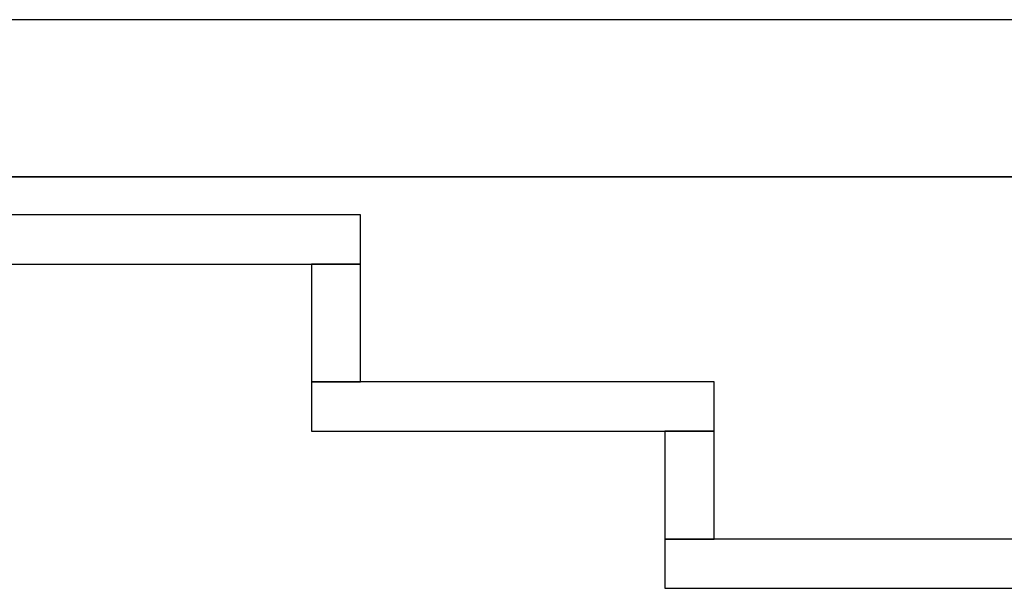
# Model space of a CAD drawing. Header units: metres. Extents: x 397.7 to 427.5, y 12.7 to 28.4.
# Tile 36 of 139: x 405.34 to 406.343, y 27.649 to 28.228. Entities that reach past the tile are written whole.
import ezdxf

# ---------------------------------------------------------------- set-up
doc = ezdxf.new("R2010")
doc.units = ezdxf.units.M
doc.layers.add('01_SUELOS', color=7, linetype='Continuous', lineweight=25, true_color=0x007f00)
doc.layers.add('A-WALL-____-MCUT', color=7, linetype='Continuous', lineweight=25)
doc.layers.add('A-WALL-____-OTLN', color=7, linetype='Continuous', lineweight=25)

# ---------------------------------------------------------------- blocks, each defined once
blk = doc.blocks.new('Family - Evans P2-152774-05_CLI_AIGUA_P2')
at = {"layer": 'A-WALL-____-MCUT', "color": 253, "true_color": 0xaaaaaa}
for p, q in [((1.25, 0.05), (0, 0.05)), ((0, 0.05), (0, 0)), ((1.25, 0), (1.25, 0.05)), ((0, 0), (1.25, 0))]:
    blk.add_line(p, q, dxfattribs=at)
at = {"layer": 'A-WALL-____-OTLN', "color": 253, "true_color": 0xaaaaaa}
for p, q in [((1.25, 0.05), (0, 0.05)), ((0, 0.05), (0, 0)), ((1.25, 0), (1.25, 0.05)), ((0, 0), (1.25, 0))]:
    blk.add_line(p, q, dxfattribs=at)
at = {"layer": 'A-WALL-____-OTLN', "color": 253, "lineweight": 18, "true_color": 0xaaaaaa}
blk.add_line((0, 0), (1.25, 0), dxfattribs=at)
blk = doc.blocks.new('Family - LONDR55-XX_ZZ-ARQ-CAA-M3D-Londres55-152793-05_CLI_AIGUA_P2')
at = {"layer": '01_SUELOS', "color": 9, "true_color": 0xaad4aa}
for p, q in [((12.3798, 14.9476), (2.9616, 14.9476)), ((2.9616, 14.9476), (12.3798, 14.9476))]:
    blk.add_line(p, q, dxfattribs=at)
blk = doc.blocks.new('Family - Evans P2-152905-05_CLI_AIGUA_P2')
at = {"layer": 'A-WALL-____-MCUT', "color": 253, "true_color": 0xaaaaaa}
for p, q in [((2.89, 0.05), (0, 0.05)), ((0, 0.05), (0, 0)), ((0, 0), (2.89, 0))]:
    blk.add_line(p, q, dxfattribs=at)
at = {"layer": 'A-WALL-____-OTLN', "color": 253, "true_color": 0xaaaaaa}
for p, q in [((2.89, 0.05), (0, 0.05)), ((0, 0.05), (0, 0)), ((0, 0), (2.89, 0))]:
    blk.add_line(p, q, dxfattribs=at)
at = {"layer": 'A-WALL-____-OTLN', "color": 253, "lineweight": 18, "true_color": 0xaaaaaa}
blk.add_line((0, 0), (2.8905, 0), dxfattribs=at)
blk = doc.blocks.new('Family - Evans P2-153052-05_CLI_AIGUA_P2')
at = {"layer": 'A-WALL-____-MCUT', "color": 253, "true_color": 0xaaaaaa}
for p, q in [((0.41, 0.05), (0, 0.05)), ((0, 0.05), (0, 0)), ((0.41, 0), (0.41, 0.05)), ((0, 0), (0.41, 0))]:
    blk.add_line(p, q, dxfattribs=at)
at = {"layer": 'A-WALL-____-OTLN', "color": 253, "true_color": 0xaaaaaa}
for p, q in [((0.41, 0.05), (0, 0.05)), ((0, 0.05), (0, 0)), ((0.41, 0), (0.41, 0.05)), ((0, 0), (0.41, 0))]:
    blk.add_line(p, q, dxfattribs=at)
at = {"layer": 'A-WALL-____-OTLN', "color": 253, "lineweight": 18, "true_color": 0xaaaaaa}
blk.add_line((0, 0), (0.41, 0), dxfattribs=at)
blk = doc.blocks.new('Family - Evans P2-153127-05_CLI_AIGUA_P2')
at = {"layer": 'A-WALL-____-MCUT', "color": 253, "true_color": 0xaaaaaa}
for p, q in [((25.5877, 0.16), (0.0332, 0.16)), ((0, 0), (25.556, 0))]:
    blk.add_line(p, q, dxfattribs=at)
at = {"layer": 'A-WALL-____-OTLN', "color": 253, "true_color": 0xaaaaaa}
for p, q in [((25.5877, 0.16), (0.0332, 0.16)), ((0, 0), (25.556, 0))]:
    blk.add_line(p, q, dxfattribs=at)
at = {"layer": 'A-WALL-____-OTLN', "color": 253, "lineweight": 18, "true_color": 0xaaaaaa}
blk.add_line((0, 0), (25.556, 0), dxfattribs=at)
blk = doc.blocks.new('Family - Evans P2-153140-05_CLI_AIGUA_P2')
at = {"layer": 'A-WALL-____-MCUT', "color": 253, "true_color": 0xaaaaaa}
for p, q in [((0.12, 0.05), (0, 0.05)), ((0, 0.05), (0, 0)), ((0.12, 0), (0.12, 0.05)), ((0, 0), (0.12, 0))]:
    blk.add_line(p, q, dxfattribs=at)
at = {"layer": 'A-WALL-____-OTLN', "color": 253, "true_color": 0xaaaaaa}
for p, q in [((0.12, 0.05), (0, 0.05)), ((0, 0.05), (0, 0)), ((0.12, 0), (0.12, 0.05)), ((0, 0), (0.12, 0))]:
    blk.add_line(p, q, dxfattribs=at)
at = {"layer": 'A-WALL-____-OTLN', "color": 253, "lineweight": 18, "true_color": 0xaaaaaa}
blk.add_line((0, 0), (0.12, 0), dxfattribs=at)
blk = doc.blocks.new('Family - Evans P2-153323-05_CLI_AIGUA_P2')
at = {"layer": 'A-WALL-____-MCUT', "color": 253, "true_color": 0xaaaaaa}
for p, q in [((0.11, 0.05), (0, 0.05)), ((0, 0.05), (0, 0)), ((0.11, 0), (0.11, 0.05)), ((0, 0), (0.11, 0))]:
    blk.add_line(p, q, dxfattribs=at)
at = {"layer": 'A-WALL-____-OTLN', "color": 253, "true_color": 0xaaaaaa}
for p, q in [((0.11, 0.05), (0, 0.05)), ((0, 0.05), (0, 0)), ((0.11, 0), (0.11, 0.05)), ((0, 0), (0.11, 0))]:
    blk.add_line(p, q, dxfattribs=at)
at = {"layer": 'A-WALL-____-OTLN', "color": 253, "lineweight": 18, "true_color": 0xaaaaaa}
blk.add_line((0, 0), (0.11, 0), dxfattribs=at)
blk = doc.blocks.new('LONDR55-XX_ZZ-ARQ-CAA-M3D-Londres55_ifc-1-05_CLI_AIGUA_P2')
at = {"layer": '01_SUELOS', "color": 253, "lineweight": 18, "true_color": 0xaaaaaa}
blk.add_blockref('Family - LONDR55-XX_ZZ-ARQ-CAA-M3D-Londres55-152793-05_CLI_AIGUA_P2', (398.2971, 13.1206), dxfattribs=at)
at = {"layer": 'A-WALL-____-OTLN', "color": 253, "lineweight": 18, "true_color": 0xaaaaaa}
for name, p, rotation in [('Family - Evans P2-153127-05_CLI_AIGUA_P2', (426.8464, 28.2282), 180), ('Family - Evans P2-153140-05_CLI_AIGUA_P2', (405.637, 27.9795), 270), ('Family - Evans P2-153323-05_CLI_AIGUA_P2', (405.997, 27.8095), 270)]:
    blk.add_blockref(name, p, dxfattribs=dict(at, rotation=rotation))
for name, p in [('Family - Evans P2-152774-05_CLI_AIGUA_P2', (404.437, 27.9795)), ('Family - Evans P2-153052-05_CLI_AIGUA_P2', (405.637, 27.8095)), ('Family - Evans P2-152905-05_CLI_AIGUA_P2', (405.997, 27.6495))]:
    blk.add_blockref(name, p, dxfattribs=at)

msp = doc.modelspace()

# ---------------------------------------------------------------- block references
at = {"lineweight": 5}
msp.add_blockref('LONDR55-XX_ZZ-ARQ-CAA-M3D-Londres55_ifc-1-05_CLI_AIGUA_P2', (0, 0), dxfattribs=at)

doc.saveas('drawing.dxf')
